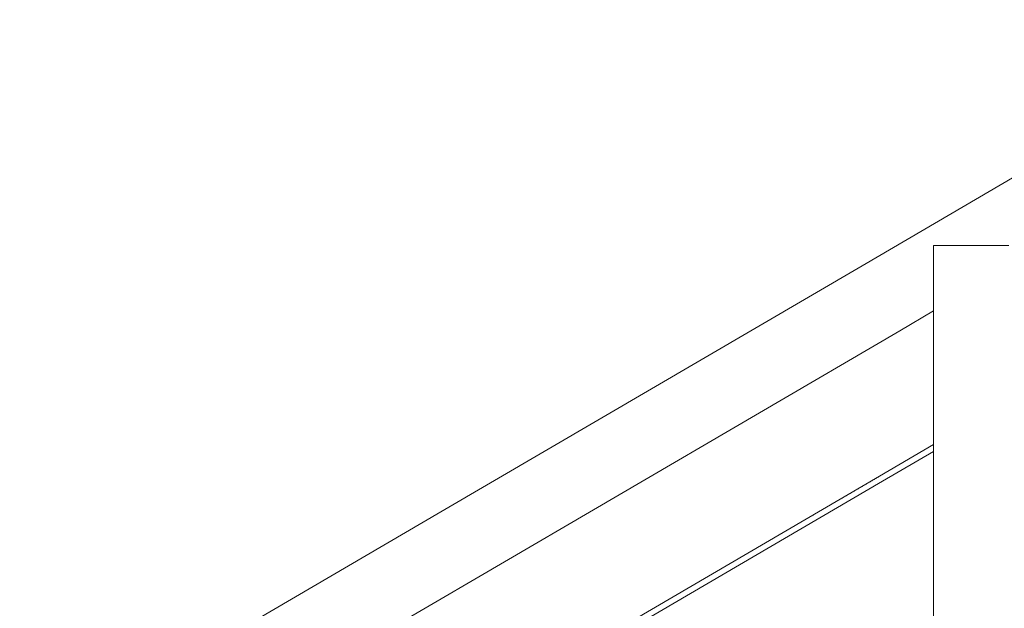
# Model space of a CAD drawing. Header units: millimetres. Extents: x -126680 to -83680, y 18016 to 39016.
# Tile 54 of 121: x -110002 to -109347, y 28861 to 29252. Entities that reach past the tile are written whole.
import ezdxf

# ---------------------------------------------------------------- set-up
doc = ezdxf.new("R2010")
doc.units = ezdxf.units.MM
doc.header["$MEASUREMENT"] = 0
doc.linetypes.add('Wipeout_Contour', pattern=[1000, 0, -1000])
doc.layers.add('Nowe_Konstrukcja - Schody', color=7, linetype='Continuous')
doc.layers.add('Nowe_Konstrukcja - Schody_Nr_pióra__101', color=250, linetype='Continuous', lineweight=13, true_color=0x333333)

msp = doc.modelspace()

# ---------------------------------------------------------------- wipeouts: each hides what was drawn before it
at = {"color": 254, "linetype": 'Wipeout_Contour', "lineweight": 0, "ltscale": 454326.020377}
msp.add_wipeout([(-110000.63, 28759.5), (-109997.9, 28754.82), (-109717.9, 28918.45), (-109720.63, 28923.13)], dxfattribs=at).dxf.layer = 'Nowe_Konstrukcja - Schody'

# ---------------------------------------------------------------- next in the draw order: wipeouts: each hides what was drawn before it
at = {"color": 254, "linetype": 'Wipeout_Contour', "lineweight": 0, "ltscale": 454306.882884}
msp.add_wipeout([(-109997.9, 28754.82), (-109993.81, 28747.82), (-109713.81, 28911.45), (-109717.9, 28918.45)], dxfattribs=at).dxf.layer = 'Nowe_Konstrukcja - Schody'

# ---------------------------------------------------------------- next in the draw order: wipeouts: each hides what was drawn before it
at = {"color": 254, "linetype": 'Wipeout_Contour', "lineweight": 0, "ltscale": 454281.879698}
msp.add_wipeout([(-109993.81, 28747.82), (-109988.98, 28739.56), (-109708.98, 28903.19), (-109713.81, 28911.45)], dxfattribs=at).dxf.layer = 'Nowe_Konstrukcja - Schody'

# ---------------------------------------------------------------- next in the draw order: wipeouts: each hides what was drawn before it
at = {"color": 254, "linetype": 'Wipeout_Contour', "lineweight": 0, "ltscale": 454254.817912}
msp.add_wipeout([(-109988.98, 28739.56), (-109984.15, 28731.3), (-109704.15, 28894.93), (-109708.98, 28903.19)], dxfattribs=at).dxf.layer = 'Nowe_Konstrukcja - Schody'

# ---------------------------------------------------------------- next in the draw order: wipeouts: each hides what was drawn before it
at = {"color": 254, "linetype": 'Wipeout_Contour', "lineweight": 0, "ltscale": 454229.817486}
msp.add_wipeout([(-109704.15, 28894.93), (-109984.15, 28731.3), (-109980.06, 28724.29), (-109700.06, 28887.93)], dxfattribs=at).dxf.layer = 'Nowe_Konstrukcja - Schody'

# ---------------------------------------------------------------- next in the draw order: wipeouts: each hides what was drawn before it
at = {"color": 254, "linetype": 'Wipeout_Contour', "lineweight": 0, "ltscale": 454210.683822}
msp.add_wipeout([(-109700.06, 28887.93), (-109980.06, 28724.29), (-109977.33, 28719.61), (-109697.33, 28883.25)], dxfattribs=at).dxf.layer = 'Nowe_Konstrukcja - Schody'

# ---------------------------------------------------------------- next in the draw order: wipeouts: each hides what was drawn before it
at = {"color": 254, "linetype": 'Wipeout_Contour', "lineweight": 0, "ltscale": 454200.329059}
msp.add_wipeout([(-109697.33, 28883.25), (-109977.33, 28719.61), (-109976.37, 28717.97), (-109696.37, 28881.61)], dxfattribs=at).dxf.layer = 'Nowe_Konstrukcja - Schody'

# ---------------------------------------------------------------- next in the draw order: wipeouts: each hides what was drawn before it
at = {"color": 254, "linetype": 'Wipeout_Contour', "lineweight": 0, "ltscale": 454336.377822}
msp.add_wipeout([(-109721.59, 28924.78), (-110001.59, 28761.14), (-110000.63, 28759.5), (-109720.63, 28923.13)], dxfattribs=at).dxf.layer = 'Nowe_Konstrukcja - Schody'

# ---------------------------------------------------------------- next in the draw order: wipeouts: each hides what was drawn before it
at = {"color": 254, "linetype": 'Wipeout_Contour', "lineweight": 0, "ltscale": 453409.846018}
msp.add_wipeout([(-109440.63, 29086.77), (-109720.63, 28923.13), (-109717.9, 28918.45), (-109437.9, 29082.09)], dxfattribs=at).dxf.layer = 'Nowe_Konstrukcja - Schody'

# ---------------------------------------------------------------- next in the draw order: wipeouts: each hides what was drawn before it
at = {"color": 254, "linetype": 'Wipeout_Contour', "lineweight": 0, "ltscale": 453390.669843}
msp.add_wipeout([(-109437.9, 29082.09), (-109717.9, 28918.45), (-109713.81, 28911.45), (-109433.81, 29075.09)], dxfattribs=at).dxf.layer = 'Nowe_Konstrukcja - Schody'

# ---------------------------------------------------------------- next in the draw order: wipeouts: each hides what was drawn before it
at = {"color": 254, "linetype": 'Wipeout_Contour', "lineweight": 0, "ltscale": 453365.616154}
msp.add_wipeout([(-109433.81, 29075.09), (-109713.81, 28911.45), (-109708.98, 28903.19), (-109428.98, 29066.83)], dxfattribs=at).dxf.layer = 'Nowe_Konstrukcja - Schody'

# ---------------------------------------------------------------- next in the draw order: wipeouts: each hides what was drawn before it
at = {"color": 254, "linetype": 'Wipeout_Contour', "lineweight": 0, "ltscale": 453338.499664}
msp.add_wipeout([(-109708.98, 28903.19), (-109704.15, 28894.93), (-109424.15, 29058.57), (-109428.98, 29066.83)], dxfattribs=at).dxf.layer = 'Nowe_Konstrukcja - Schody'

# ---------------------------------------------------------------- next in the draw order: wipeouts: each hides what was drawn before it
at = {"color": 254, "linetype": 'Wipeout_Contour', "lineweight": 0, "ltscale": 453313.448681}
msp.add_wipeout([(-109704.15, 28894.93), (-109700.06, 28887.93), (-109420.06, 29051.57), (-109424.15, 29058.57)], dxfattribs=at).dxf.layer = 'Nowe_Konstrukcja - Schody'

# ---------------------------------------------------------------- next in the draw order: wipeouts: each hides what was drawn before it
at = {"color": 254, "linetype": 'Wipeout_Contour', "lineweight": 0, "ltscale": 453294.276369}
msp.add_wipeout([(-109700.06, 28887.93), (-109697.33, 28883.25), (-109417.33, 29046.89), (-109420.06, 29051.57)], dxfattribs=at).dxf.layer = 'Nowe_Konstrukcja - Schody'

# ---------------------------------------------------------------- next in the draw order: wipeouts: each hides what was drawn before it
at = {"color": 254, "linetype": 'Wipeout_Contour', "lineweight": 0, "ltscale": 453283.900695}
msp.add_wipeout([(-109417.33, 29046.89), (-109697.33, 28883.25), (-109696.37, 28881.61), (-109416.37, 29045.24)], dxfattribs=at).dxf.layer = 'Nowe_Konstrukcja - Schody'

# ---------------------------------------------------------------- next in the draw order: wipeouts: each hides what was drawn before it
at = {"color": 254, "linetype": 'Wipeout_Contour', "lineweight": 0, "ltscale": 453420.224381}
msp.add_wipeout([(-109441.59, 29088.41), (-109721.59, 28924.78), (-109720.63, 28923.13), (-109440.63, 29086.77)], dxfattribs=at).dxf.layer = 'Nowe_Konstrukcja - Schody'

# ---------------------------------------------------------------- next in the draw order: linework, layer by layer
at = {"layer": 'Nowe_Konstrukcja - Schody_Nr_pióra__101', "color": 250, "linetype": 'Continuous', "lineweight": 13, "true_color": 0x333333}
msp.add_line((-110001.59, 28761.14), (-109721.59, 28924.78), dxfattribs=at)

# ---------------------------------------------------------------- next in the draw order: wipeouts: each hides what was drawn before it
at = {"color": 254, "linetype": 'Wipeout_Contour', "lineweight": 0, "ltscale": 452854.282994}
msp.add_wipeout([(-109440.63, 29086.77), (-109437.9, 29082.09), (-109377.9, 29117.16), (-109380.63, 29121.83)], dxfattribs=at).dxf.layer = 'Nowe_Konstrukcja - Schody'
at = {"color": 254, "linetype": 'Wipeout_Contour', "lineweight": 0, "ltscale": 453231.541715}
msp.add_wipeout([(-109429.69, 28948.05), (-109709.69, 28784.41), (-109708.98, 28783.19), (-109428.98, 28946.83)], dxfattribs=at).dxf.layer = 'Nowe_Konstrukcja - Schody'

# ---------------------------------------------------------------- next in the draw order: wipeouts: each hides what was drawn before it
at = {"color": 254, "linetype": 'Wipeout_Contour', "lineweight": 0, "ltscale": 792425.383828}
msp.add_wipeout([(-109377.9, 29117.16), (-109437.9, 29082.09), (-109433.81, 29075.09), (-109393.98, 29098.36), (-109393.98, 29101.89), (-109387.94, 29101.89), (-109373.81, 29110.15)], dxfattribs=at).dxf.layer = 'Nowe_Konstrukcja - Schody'
at = {"color": 254, "linetype": 'Wipeout_Contour', "lineweight": 0, "ltscale": 453227.537413}
msp.add_wipeout([(-109708.98, 28783.19), (-109708.27, 28781.97), (-109428.27, 28945.61), (-109428.98, 28946.83)], dxfattribs=at).dxf.layer = 'Nowe_Konstrukcja - Schody'

# ---------------------------------------------------------------- next in the draw order: wipeouts: each hides what was drawn before it
at = {"color": 254, "linetype": 'Wipeout_Contour', "lineweight": 0, "ltscale": 339549.074032}
msp.add_wipeout([(-109373.81, 29110.15), (-109387.94, 29101.89), (-109368.98, 29101.89)], dxfattribs=at).dxf.layer = 'Nowe_Konstrukcja - Schody'
at = {"color": 254, "linetype": 'Wipeout_Contour', "lineweight": 0, "ltscale": 452846.960382}
msp.add_wipeout([(-109393.98, 29098.36), (-109433.81, 29075.09), (-109428.98, 29066.83), (-109393.98, 29087.28)], dxfattribs=at).dxf.layer = 'Nowe_Konstrukcja - Schody'
at = {"color": 254, "linetype": 'Wipeout_Contour', "lineweight": 0, "ltscale": 453224.705967}
msp.add_wipeout([(-109708.27, 28781.97), (-109707.97, 28781.46), (-109427.97, 28945.1), (-109428.27, 28945.61)], dxfattribs=at).dxf.layer = 'Nowe_Konstrukcja - Schody'

# ---------------------------------------------------------------- next in the draw order: wipeouts: each hides what was drawn before it
at = {"color": 254, "linetype": 'Wipeout_Contour', "lineweight": 0, "ltscale": 452827.707457}
msp.add_wipeout([(-109428.98, 29066.83), (-109424.15, 29058.57), (-109393.98, 29076.2), (-109393.98, 29087.28)], dxfattribs=at).dxf.layer = 'Nowe_Konstrukcja - Schody'
at = {"color": 254, "linetype": 'Wipeout_Contour', "lineweight": 0, "ltscale": 453234.373172}
msp.add_wipeout([(-109429.99, 28948.55), (-109709.99, 28784.92), (-109709.69, 28784.41), (-109429.69, 28948.05)], dxfattribs=at).dxf.layer = 'Nowe_Konstrukcja - Schody'

# ---------------------------------------------------------------- next in the draw order: linework, layer by layer
at = {"layer": 'Nowe_Konstrukcja - Schody_Nr_pióra__101', "color": 250, "linetype": 'Continuous', "lineweight": 13, "true_color": 0x333333}
msp.add_line((-109976.37, 28717.97), (-109696.37, 28881.61), dxfattribs=at)

# ---------------------------------------------------------------- next in the draw order: wipeouts: each hides what was drawn before it
at = {"color": 254, "linetype": 'Wipeout_Contour', "lineweight": 0, "ltscale": 452864.674102}
msp.add_wipeout([(-109381.59, 29123.48), (-109441.59, 29088.41), (-109440.63, 29086.77), (-109380.63, 29121.83)], dxfattribs=at).dxf.layer = 'Nowe_Konstrukcja - Schody'
at = {"color": 254, "linetype": 'Wipeout_Contour', "lineweight": 0, "ltscale": 452809.907699}
msp.add_wipeout([(-109424.15, 29058.57), (-109420.06, 29051.57), (-109393.98, 29066.81), (-109393.98, 29076.2)], dxfattribs=at).dxf.layer = 'Nowe_Konstrukcja - Schody'

# ---------------------------------------------------------------- next in the draw order: linework, layer by layer
at = {"layer": 'Nowe_Konstrukcja - Schody_Nr_pióra__101', "color": 250, "linetype": 'Continuous', "lineweight": 13, "true_color": 0x333333}
msp.add_line((-109721.59, 28924.78), (-109441.59, 29088.41), dxfattribs=at)

# ---------------------------------------------------------------- next in the draw order: wipeouts: each hides what was drawn before it
at = {"color": 254, "linetype": 'Wipeout_Contour', "lineweight": 0, "ltscale": 452397.595767}
msp.add_wipeout([(-109380.63, 29121.83), (-109377.9, 29117.16), (-109157.9, 29245.73), (-109160.63, 29250.41)], dxfattribs=at).dxf.layer = 'Nowe_Konstrukcja - Schody'
at = {"color": 254, "linetype": 'Wipeout_Contour', "lineweight": 0, "ltscale": 452796.261943}
msp.add_wipeout([(-109420.06, 29051.57), (-109417.33, 29046.89), (-109393.98, 29060.53), (-109393.98, 29066.81)], dxfattribs=at).dxf.layer = 'Nowe_Konstrukcja - Schody'

# ---------------------------------------------------------------- next in the draw order: wipeouts: each hides what was drawn before it
at = {"color": 254, "linetype": 'Wipeout_Contour', "lineweight": 0, "ltscale": 452378.376677}
msp.add_wipeout([(-109377.9, 29117.16), (-109373.81, 29110.15), (-109153.81, 29238.72), (-109157.9, 29245.73)], dxfattribs=at).dxf.layer = 'Nowe_Konstrukcja - Schody'
at = {"color": 254, "linetype": 'Wipeout_Contour', "lineweight": 0, "ltscale": 452788.840839}
msp.add_wipeout([(-109393.98, 29060.53), (-109417.33, 29046.89), (-109416.37, 29045.24), (-109393.98, 29058.33)], dxfattribs=at).dxf.layer = 'Nowe_Konstrukcja - Schody'

# ---------------------------------------------------------------- next in the draw order: wipeouts: each hides what was drawn before it
at = {"color": 254, "linetype": 'Wipeout_Contour', "lineweight": 0, "ltscale": 452353.266873}
msp.add_wipeout([(-109373.81, 29110.15), (-109368.98, 29101.89), (-109148.98, 29230.46), (-109153.81, 29238.72)], dxfattribs=at).dxf.layer = 'Nowe_Konstrukcja - Schody'

# ---------------------------------------------------------------- next in the draw order: wipeouts: each hides what was drawn before it
at = {"color": 254, "linetype": 'Wipeout_Contour', "lineweight": 0, "ltscale": 452314.599365}
msp.add_wipeout([(-109368.98, 29101.89), (-109350.02, 29101.89), (-109144.15, 29222.2), (-109148.98, 29230.46)], dxfattribs=at).dxf.layer = 'Nowe_Konstrukcja - Schody'

# ---------------------------------------------------------------- next in the draw order: wipeouts: each hides what was drawn before it
at = {"color": 254, "linetype": 'Wipeout_Contour', "lineweight": 0, "ltscale": 565426.217381}
msp.add_wipeout([(-109350.02, 29101.89), (-109343.98, 29101.89), (-109343.98, 29096.03), (-109140.06, 29215.2), (-109144.15, 29222.2)], dxfattribs=at).dxf.layer = 'Nowe_Konstrukcja - Schody'

# ---------------------------------------------------------------- next in the draw order: wipeouts: each hides what was drawn before it
at = {"color": 254, "linetype": 'Wipeout_Contour', "lineweight": 0, "ltscale": 452407.997369}
msp.add_wipeout([(-109161.59, 29252.05), (-109381.59, 29123.48), (-109380.63, 29121.83), (-109160.63, 29250.41)], dxfattribs=at).dxf.layer = 'Nowe_Konstrukcja - Schody'
at = {"color": 254, "linetype": 'Wipeout_Contour', "lineweight": 0, "ltscale": 452224.815357}
msp.add_wipeout([(-109393.98, 28166.83), (-109343.98, 28166.83), (-109343.98, 29101.89), (-109393.98, 29101.89)], dxfattribs=at).dxf.layer = 'Nowe_Konstrukcja - Schody'

# ---------------------------------------------------------------- next in the draw order: linework, layer by layer
at = {"layer": 'Nowe_Konstrukcja - Schody_Nr_pióra__101', "color": 250, "linetype": 'Continuous', "lineweight": 13, "true_color": 0x333333}
for p, q in [((-109381.59, 29123.48), (-109161.59, 29252.05)), ((-109441.59, 29088.41), (-109381.59, 29123.48)), ((-109393.98, 29101.89), (-109343.98, 29101.89)), ((-109416.37, 29045.24), (-109393.98, 29058.33))]:
    msp.add_line(p, q, dxfattribs=at)

# ---------------------------------------------------------------- next in the draw order: wipeouts: each hides what was drawn before it
at = {"color": 254, "linetype": 'Wipeout_Contour', "lineweight": 0, "ltscale": 452715.620796}
msp.add_wipeout([(-109429.69, 28948.05), (-109428.98, 28946.83), (-109393.98, 28967.28), (-109393.98, 28968.92)], dxfattribs=at).dxf.layer = 'Nowe_Konstrukcja - Schody'

# ---------------------------------------------------------------- next in the draw order: wipeouts: each hides what was drawn before it
at = {"color": 254, "linetype": 'Wipeout_Contour', "lineweight": 0, "ltscale": 452712.77837}
msp.add_wipeout([(-109428.98, 28946.83), (-109428.27, 28945.61), (-109393.98, 28965.64), (-109393.98, 28967.28)], dxfattribs=at).dxf.layer = 'Nowe_Konstrukcja - Schody'

# ---------------------------------------------------------------- next in the draw order: wipeouts: each hides what was drawn before it
at = {"color": 254, "linetype": 'Wipeout_Contour', "lineweight": 0, "ltscale": 452710.759654}
msp.add_wipeout([(-109428.27, 28945.61), (-109427.97, 28945.1), (-109393.98, 28964.97), (-109393.98, 28965.64)], dxfattribs=at).dxf.layer = 'Nowe_Konstrukcja - Schody'

# ---------------------------------------------------------------- next in the draw order: wipeouts: each hides what was drawn before it
at = {"color": 254, "linetype": 'Wipeout_Contour', "lineweight": 0, "ltscale": 452717.62236}
msp.add_wipeout([(-109429.99, 28948.55), (-109429.69, 28948.05), (-109393.98, 28968.92), (-109393.98, 28969.6)], dxfattribs=at).dxf.layer = 'Nowe_Konstrukcja - Schody'

# ---------------------------------------------------------------- next in the draw order: linework, layer by layer
at = {"layer": 'Nowe_Konstrukcja - Schody_Nr_pióra__101', "color": 250, "linetype": 'Continuous', "lineweight": 13, "true_color": 0x333333}
for p, q in [((-109393.98, 28166.83), (-109393.98, 29101.89)), ((-109696.37, 28881.61), (-109416.37, 29045.24)), ((-109429.99, 28948.55), (-109393.98, 28969.6)), ((-109427.97, 28945.1), (-109393.98, 28964.97)), ((-109709.99, 28784.92), (-109429.99, 28948.55)), ((-109707.97, 28781.46), (-109427.97, 28945.1))]:
    msp.add_line(p, q, dxfattribs=at)

doc.saveas('drawing.dxf')
